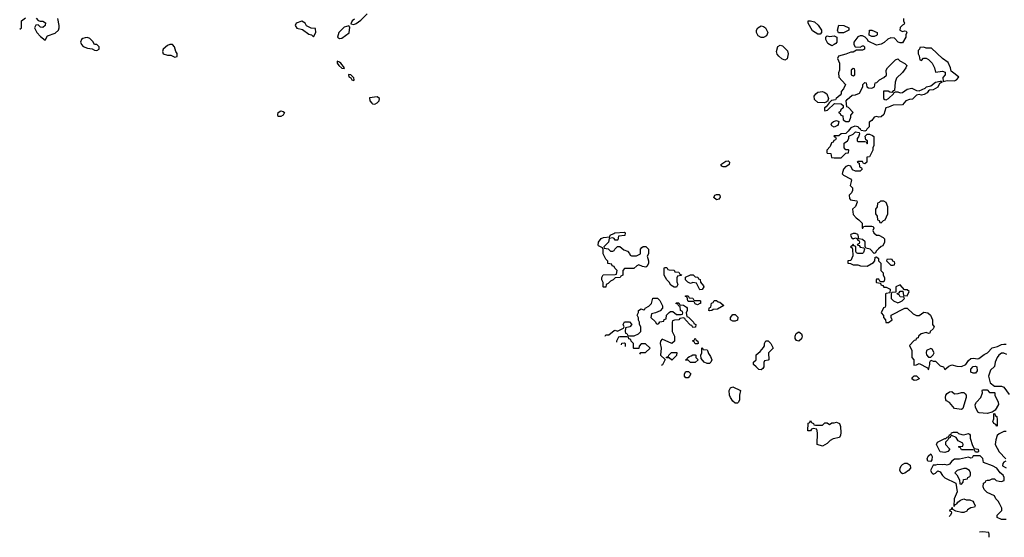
# Model space of a CAD drawing. Header units: inches. Extents: x 2380249 to 2585472, y 382747 to 546448.
# Tile 76 of 256: x 2475114 to 2483474, y 429002 to 433400. Entities that reach past the tile are written whole.
import ezdxf

# ---------------------------------------------------------------- set-up
doc = ezdxf.new("R2010")
doc.units = ezdxf.units.IN
doc.header["$MEASUREMENT"] = 0
for name, color, linetype in [('C4473', 7, 'Continuous'), ('C4482', 7, 'Continuous'), ('C4483', 7, 'Continuous')]:
    doc.layers.add(name, color=color, linetype=linetype)

msp = doc.modelspace()

# ---------------------------------------------------------------- linework, layer by layer
at = {"layer": 'C4473', "color": 4, "elevation": 52}
for points in [[(2475113.9, 433318.1), (2475128, 433330), (2475129, 433390), (2475164.4, 433415.6)], [(2475253.5, 433413.5), (2475270, 433394), (2475286.8, 433386.8), (2475310, 433386.8), (2475332.8, 433372.8), (2475330.7, 433350), (2475310, 433333.2), (2475290, 433337.2), (2475270, 433355.3), (2475250, 433352.7), (2475240.7, 433330), (2475258.8, 433290), (2475290, 433256), (2475330, 433224.7), (2475350, 433262), (2475415.1, 433284.9), (2475442, 433310), (2475448.7, 433330), (2475448.7, 433350), (2475438, 433410)], [(2477956.8, 433403.2), (2477938, 433390), (2477924.7, 433364.7), (2477950, 433358.8), (2477970, 433368), (2478010, 433394.8), (2478065.2, 433450)]]:
    msp.add_lwpolyline(points, dxfattribs=at)
at = {"layer": 'C4473', "color": 4}
for points, elevation in [([(2477510, 433388), (2477462, 433370), (2477452, 433350), (2477466.4, 433326.4), (2477516, 433316), (2477570, 433278), (2477591.6, 433271.6), (2477610, 433254), (2477628, 433290), (2477626, 433326), (2477588.4, 433328.4), (2477548.7, 433348.7), (2477538, 433370)], 52), ([(2477910, 433348), (2477870, 433335.3), (2477824.7, 433290), (2477812, 433250), (2477830, 433241), (2477850, 433244), (2477911.5, 433288.5), (2477916.5, 433336.5)], 52), ([(2475690, 433247), (2475670, 433245.1), (2475650, 433240.9), (2475637.3, 433230), (2475630.6, 433210), (2475637.3, 433190), (2475652.7, 433172.7), (2475690, 433157.3), (2475730, 433152), (2475750, 433141), (2475770, 433138), (2475788, 433150), (2475788, 433170), (2475770, 433188), (2475748.9, 433188.9), (2475735.5, 433215.5), (2475710, 433241.2)], 52), ([(2476390, 433188.7), (2476370, 433179), (2476331.3, 433150), (2476326, 433130), (2476332, 433110), (2476370, 433098.8), (2476397.3, 433097.3), (2476430, 433081), (2476450, 433086), (2476452, 433112), (2476439, 433130), (2476428, 433170), (2476410, 433188)], 52), ([(2477810, 433046), (2477808.5, 433030), (2477824, 433010), (2477850, 432988.2), (2477870, 432986), (2477873.2, 432990), (2477841.2, 433030), (2477830, 433039.3)], 52), ([(2477906.8, 432933.2), (2477910, 432914), (2477926, 432906), (2477934, 432890), (2477950, 432882), (2477954, 432890), (2477950, 432906), (2477926, 432930)], 52), ([(2478150, 432742.9), (2478084.5, 432735.5), (2478088.2, 432710), (2478104, 432690), (2478110, 432684.9), (2478130, 432682), (2478150, 432693.4), (2478166.6, 432710), (2478169.3, 432730)], 52), ([(2477330, 432577.2), (2477310, 432578), (2477305.2, 432590), (2477309.4, 432610), (2477330, 432626), (2477350, 432621), (2477361, 432610), (2477350, 432589.2)], 48)]:
    msp.add_lwpolyline(points, close=True, dxfattribs=dict(at, elevation=elevation))
at = {"layer": 'C4482', "color": 4, "elevation": 48}
for points in [[(2481870, 429954), (2481930, 429954), (2481950, 429974), (2481970, 429974), (2481990, 429962), (2482010, 429974), (2482030, 429974), (2482050, 429982), (2482074, 429970), (2482083.6, 429943.6), (2482086, 429890), (2482084, 429870), (2482074, 429850), (2482022, 429838), (2481995.3, 429824.7), (2481970, 429798), (2481950, 429788.7), (2481930, 429778), (2481886, 429790), (2481888, 429890), (2481882, 429922), (2481850, 429926), (2481838, 429922), (2481830, 429906), (2481807.3, 429907.3), (2481808.4, 429971.6), (2481822, 429978), (2481830, 429994), (2481838, 429978), (2481854, 429970), (2481858, 429958)], [(2483130, 429874), (2483170, 429884.7), (2483179.8, 429879.8), (2483184.7, 429870), (2483185.4, 429845.4), (2483203.6, 429783.6), (2483218, 429758), (2483252, 429750), (2483254, 429730), (2483250, 429726), (2483230, 429726), (2483222, 429742), (2483210, 429746), (2483110, 429746), (2483102, 429762), (2483086, 429770), (2483090, 429774), (2483122, 429778), (2483126, 429790), (2483122, 429802), (2483082, 429822), (2483066, 429850), (2483030, 429866), (2483018, 429862), (2483014, 429850), (2482998, 429842), (2482994, 429830), (2482974, 429810), (2482974, 429790), (2483011.6, 429751.6), (2482994, 429730), (2482970, 429722), (2482930, 429728), (2482898, 429790), (2482906, 429810), (2482970, 429842), (2482978, 429842), (2482990, 429854), (2483002, 429858), (2483010, 429874), (2483022, 429878), (2483026, 429890), (2483043.1, 429896.9), (2483074.8, 429894.8), (2483085.4, 429885.4), (2483114.8, 429874.8)], [(2482850, 429646), (2482826, 429650), (2482818, 429670), (2482828.9, 429691.1), (2482850, 429712), (2482862, 429690), (2482859.6, 429660.4)], [(2482610, 429542), (2482598, 429550), (2482588, 429570), (2482588.7, 429590), (2482598, 429610), (2482610, 429622), (2482630, 429632), (2482650, 429632), (2482676, 429616), (2482678, 429590), (2482662, 429570), (2482630, 429548)], [(2483150, 429588), (2483130, 429588), (2483074, 429570), (2483054, 429550), (2483070, 429534), (2483094, 429490), (2483098, 429458), (2483110, 429454), (2483126, 429470), (2483127.3, 429492.7), (2483162, 429498), (2483166, 429510), (2483182, 429518), (2483186, 429530), (2483186, 429550), (2483178, 429570)]]:
    msp.add_lwpolyline(points, close=True, dxfattribs=at)
for points in [[(2483412.8, 430000), (2483414, 429950), (2483410, 429946), (2483402, 429962), (2483386, 429970), (2483378, 429990), (2483382, 430000)], [(2483490, 429902), (2483470, 429902), (2483430, 429882), (2483414, 429866), (2483402, 429830), (2483398, 429790), (2483430, 429728), (2483486, 429670)], [(2483490, 429154), (2483450, 429154), (2483414, 429170), (2483414, 429190), (2483454, 429230), (2483454, 429250), (2483434, 429290), (2483422, 429310), (2483402, 429330), (2483390, 429354), (2483330, 429382), (2483302, 429410), (2483294, 429430), (2483298, 429462), (2483314, 429470), (2483318, 429482), (2483332.7, 429487.3), (2483350, 429488), (2483370, 429498), (2483390, 429498), (2483405.2, 429485.2), (2483430, 429479), (2483450, 429477.2), (2483474.4, 429485.6), (2483474, 429510), (2483466, 429530), (2483438, 429550), (2483410.8, 429590.8), (2483374, 429610), (2483298, 429638), (2483291.3, 429671.3), (2483270, 429694), (2483210, 429694), (2483202, 429678), (2483190, 429674), (2483170, 429682), (2483093.2, 429666.8), (2483050, 429666.8), (2483029.3, 429650.7), (2483010, 429624.7), (2482990, 429616), (2482970, 429621), (2482950, 429618), (2482910, 429622), (2482890, 429614), (2482870, 429614), (2482848.7, 429570), (2482858, 429550), (2482870, 429538), (2482890, 429546), (2482910, 429566), (2482930, 429558), (2482948.9, 429528.9), (2482970, 429508), (2483062, 429462), (2483075.3, 429390), (2483048.7, 429330), (2483046, 429266), (2483054, 429270), (2483058, 429282), (2483070, 429286), (2483079.6, 429300.4), (2483102, 429318), (2483130, 429328.7), (2483150, 429322), (2483180.4, 429320.4), (2483206, 429310), (2483216.4, 429296.4), (2483226, 429270), (2483222, 429258), (2483190, 429254), (2483163.1, 429236.9), (2483155.3, 429224.7), (2483130, 429212), (2483110, 429212), (2483063.6, 429223.6), (2483038, 429238), (2483034, 429254), (2483030, 429254), (2483022, 429238), (2483006, 429230), (2483022, 429222), (2483026, 429210), (2483018, 429190), (2483007.3, 429180)], [(2483486, 429650), (2483470, 429642), (2483462, 429630), (2483458, 429610), (2483490, 429594)], [(2483290, 429048), (2483264.6, 429045.1)], [(2483346, 429002.4), (2483346, 429030), (2483342, 429042), (2483290, 429048)]]:
    msp.add_lwpolyline(points, dxfattribs=at)
at = {"layer": 'C4483', "color": 4, "elevation": 48}
for points in [[(2482618, 433410), (2482618, 433390), (2482626, 433370), (2482622, 433358), (2482610, 433354), (2482590, 433334), (2482588, 433310), (2482610, 433298), (2482630, 433306), (2482642, 433302), (2482646, 433290), (2482638, 433270), (2482638, 433250), (2482610, 433202), (2482590, 433202), (2482574, 433210), (2482542, 433242), (2482510, 433244.7), (2482484.7, 433235.3), (2482453.6, 433206.4), (2482430, 433192), (2482390, 433182), (2482318, 433218), (2482312.7, 433232.7), (2482292, 433252), (2482270, 433262), (2482250, 433262), (2482230, 433254), (2482195.3, 433210), (2482198, 433190), (2482208.4, 433168.4), (2482250, 433166), (2482270, 433178), (2482278, 433178), (2482286, 433170), (2482286, 433150), (2482270, 433142), (2482220.4, 433139.6), (2482190, 433124.7), (2482170, 433124.7), (2482130, 433106), (2482066, 433090), (2482058, 433070), (2482075.3, 433030), (2482075.3, 432970), (2482067.3, 432947.3), (2482068, 432910), (2482126, 432850), (2482108.9, 432811.1), (2482088.7, 432790), (2482088, 432770), (2482080.4, 432759.6), (2482046, 432730), (2482042, 432718), (2482008, 432712), (2481986, 432694), (2481960.4, 432659.6), (2481948, 432650), (2481948, 432630), (2481950, 432626), (2481974, 432630), (2482032.7, 432687.3), (2482090, 432686), (2482106, 432670), (2482106, 432650), (2482087.3, 432632.7), (2482082, 432618), (2482070, 432614), (2482068.4, 432608.4), (2482082, 432602), (2482087.3, 432587.3), (2482102, 432582), (2482106, 432550), (2482130, 432535.3), (2482150, 432535.3), (2482158.8, 432541.2), (2482171.6, 432571.6), (2482171.6, 432588.4), (2482192, 432610), (2482150, 432654), (2482138, 432658), (2482132, 432710), (2482139.6, 432720.4), (2482182, 432758), (2482210, 432762), (2482244.7, 432775.3), (2482274, 432830), (2482274, 432850), (2482290, 432866), (2482302, 432862), (2482306, 432830), (2482320.4, 432820.4), (2482350, 432818), (2482371.1, 432828.9), (2482378, 432862), (2482392.7, 432867.3), (2482414, 432890), (2482451.6, 432908.4), (2482472.7, 432927.3), (2482472, 432970), (2482482, 432990), (2482550, 433058), (2482570, 433066), (2482586, 433050), (2482628.4, 433028.4), (2482646, 433010), (2482638, 432990), (2482610, 432952), (2482558, 432902), (2482548, 432870), (2482542, 432798), (2482530, 432794), (2482518, 432782), (2482503.6, 432783.6), (2482487.3, 432792.7), (2482448.4, 432791.6), (2482448, 432730), (2482460.4, 432720.4), (2482470, 432718), (2482492, 432730), (2482534, 432770), (2482538, 432782), (2482550, 432786), (2482570, 432786), (2482590, 432778), (2482610, 432782), (2482650, 432809), (2482690, 432819), (2482730, 432799), (2482750, 432794), (2482801, 432819), (2482814, 432830), (2482850, 432838), (2482890, 432868.7), (2482930, 432878), (2482938, 432878), (2482946, 432870), (2482923.1, 432856.9), (2482910, 432826.8), (2482870, 432804.7), (2482840.4, 432799.6), (2482830, 432794), (2482820.4, 432779.6), (2482794.6, 432765.4), (2482770, 432758), (2482750, 432764.7), (2482730, 432758), (2482695.1, 432724.9), (2482670, 432723), (2482639, 432710), (2482610, 432676), (2482530, 432674), (2482490, 432656), (2482468.7, 432651.3), (2482450, 432594), (2482430, 432574), (2482408, 432572), (2482390, 432576), (2482370, 432570.8), (2482350, 432542), (2482326, 432530), (2482328, 432490), (2482306, 432470), (2482302, 432458), (2482290, 432454), (2482258, 432458), (2482254, 432470), (2482238, 432478), (2482234, 432490), (2482204.7, 432495.3), (2482170, 432482), (2482148.4, 432451.6), (2482127.3, 432432.7), (2482090, 432431.3), (2482070, 432414), (2482030, 432414), (2482026, 432410), (2482042, 432402), (2482046, 432390), (2482042, 432378), (2482027.3, 432372.7), (2482022, 432358), (2482007.3, 432352.7), (2481996.4, 432323.6), (2481966, 432290), (2481966, 432270), (2481970, 432266), (2482002, 432262), (2482006, 432230), (2482030, 432226), (2482090, 432226), (2482130, 432266), (2482152.7, 432267.3), (2482154, 432290), (2482150, 432294), (2482130, 432294), (2482114, 432310), (2482114, 432350), (2482142, 432370), (2482154, 432390), (2482154, 432410), (2482191.6, 432428.4), (2482210, 432446), (2482242, 432442), (2482246, 432430), (2482236.4, 432403.6), (2482226, 432390), (2482226, 432370), (2482230, 432366), (2482290, 432366), (2482302, 432362), (2482310, 432346), (2482314, 432350), (2482314, 432370), (2482298, 432378), (2482294, 432410), (2482310, 432426), (2482330, 432426), (2482356.4, 432416.4), (2482367.3, 432407.3), (2482366, 432330), (2482358, 432310), (2482358, 432290), (2482330, 432234), (2482307.3, 432232.7), (2482306, 432190), (2482290, 432174), (2482278, 432178), (2482270, 432194), (2482230, 432194), (2482226, 432190), (2482242, 432182), (2482246, 432150), (2482262, 432142), (2482266, 432130), (2482250, 432114), (2482210, 432114), (2482185.4, 432125.4), (2482170, 432154), (2482150, 432162), (2482128.9, 432151.1), (2482109.1, 432130.9), (2482098, 432090), (2482110, 432078), (2482168.4, 432048.4), (2482176.4, 432036.4), (2482166, 431990), (2482186, 431970), (2482186, 431950), (2482178, 431930), (2482158, 431910), (2482160.4, 431880.4), (2482168.4, 431868.4), (2482222, 431862), (2482226, 431850), (2482210, 431814), (2482186, 431790), (2482190, 431746), (2482216.4, 431716.4), (2482240.4, 431700.4), (2482266, 431670), (2482267.3, 431627.3), (2482274, 431630), (2482278, 431642), (2482290, 431646), (2482350, 431646), (2482362, 431642), (2482366, 431630), (2482358, 431610), (2482366, 431590), (2482388.7, 431568.7), (2482410, 431568), (2482446, 431550), (2482458, 431538), (2482458, 431510), (2482442, 431478), (2482430, 431474), (2482407.3, 431452.7), (2482387.3, 431432.7), (2482382, 431418), (2482370, 431414), (2482334, 431450), (2482298, 431458), (2482292.7, 431472.7), (2482291.6, 431511.6), (2482271.6, 431531.6), (2482238, 431538), (2482234, 431570), (2482230, 431574), (2482210, 431582), (2482190, 431582), (2482170, 431574), (2482168, 431570), (2482178, 431550), (2482190, 431538), (2482210, 431546), (2482222, 431542), (2482230, 431526), (2482242, 431522), (2482246, 431510), (2482242, 431498), (2482230, 431494), (2482226, 431486), (2482242, 431482), (2482250, 431466), (2482282, 431462), (2482286, 431450), (2482278, 431422), (2482270, 431414), (2482230, 431414), (2482218, 431418), (2482214, 431430), (2482214, 431474), (2482198, 431478), (2482190, 431494), (2482182, 431478), (2482168.7, 431470), (2482182, 431462), (2482186, 431450), (2482187.3, 431392.7), (2482170, 431354), (2482146, 431350), (2482146, 431330), (2482167.3, 431327.3), (2482190, 431318), (2482230, 431318), (2482252.7, 431307.3), (2482310, 431306), (2482363.6, 431336.4), (2482374, 431350), (2482378, 431382), (2482390, 431386), (2482406, 431370), (2482406, 431350), (2482426, 431330), (2482426, 431270), (2482446, 431250), (2482446, 431230), (2482458, 431210), (2482458, 431190), (2482450, 431174), (2482430, 431174), (2482418, 431178), (2482410, 431194), (2482390, 431194), (2482386, 431190), (2482386, 431170), (2482390, 431166), (2482422, 431162), (2482427.3, 431147.3), (2482442, 431142), (2482450, 431126), (2482470, 431126), (2482506, 431110), (2482502, 431078), (2482470, 431074), (2482466, 431070), (2482466, 430970), (2482462, 430958), (2482447.3, 430952.7), (2482428, 430910), (2482447.3, 430887.3), (2482448.4, 430868.4), (2482466, 430850), (2482468.4, 430828.4), (2482491.6, 430828.4), (2482522, 430850), (2482514, 430870), (2482514, 430890), (2482630, 430948), (2482650, 430948), (2482700.2, 430900.2), (2482730, 430888), (2482750, 430888), (2482790, 430915.3), (2482826, 430910), (2482848, 430890), (2482866, 430850), (2482866, 430810), (2482878, 430790), (2482870, 430774), (2482846, 430750), (2482842, 430738), (2482830, 430734), (2482810, 430742), (2482769.1, 430730.9), (2482746, 430710), (2482742, 430698), (2482727.3, 430692.7), (2482722, 430678), (2482710, 430674), (2482668.4, 430631.6), (2482688, 430590), (2482688, 430530), (2482706, 430510), (2482706, 430466), (2482730, 430468), (2482750, 430478), (2482822, 430442), (2482830, 430426), (2482842, 430470), (2482842, 430490), (2482850, 430506), (2482870, 430498), (2482890, 430498), (2482930, 430458), (2482958, 430450), (2482968, 430428), (2483002.5, 430457.5), (2483030, 430466.6), (2483070, 430456.2), (2483110, 430454), (2483148.6, 430471.4), (2483170, 430505.2), (2483190, 430522.7), (2483210, 430525.2), (2483250, 430517.2), (2483258.5, 430521.5), (2483304.1, 430555.9), (2483330.5, 430569.5), (2483370, 430612.3), (2483417.3, 430622.7), (2483450, 430639.5), (2483470, 430644.5), (2483490, 430642.7)], [(2480085.3, 430711.8), (2480090, 430722), (2480116.4, 430723.6), (2480160.4, 430759.6), (2480170, 430762), (2480190, 430754), (2480242, 430778), (2480246, 430790), (2480238, 430810), (2480250, 430832), (2480291.6, 430831.6), (2480312, 430810), (2480294, 430790), (2480258, 430782), (2480254, 430750), (2480258, 430738), (2480270, 430734), (2480278, 430718), (2480292.7, 430712.7), (2480332.7, 430712.7), (2480368, 430730), (2480388, 430750), (2480388, 430790), (2480378, 430810), (2480378, 430830), (2480368.4, 430848.4), (2480367.3, 430867.3), (2480358, 430890), (2480367.3, 430912.7), (2480368, 430930), (2480390, 430942), (2480410, 430934), (2480422, 430938), (2480426, 430950), (2480454.6, 430965.4), (2480478, 430990), (2480490, 431034), (2480530, 431034), (2480550, 431014), (2480572, 430970), (2480571.6, 430948.4), (2480552.7, 430927.3), (2480511.6, 430908.4), (2480478, 430902), (2480474, 430870), (2480512.7, 430832.7), (2480518, 430818), (2480530, 430814)], [(2480530, 430814), (2480542, 430818), (2480550, 430834), (2480582, 430838), (2480587.3, 430852.7), (2480602, 430858), (2480606, 430890), (2480627.3, 430912.7), (2480640.4, 430919.6), (2480659.6, 430919.6), (2480690, 430894), (2480730, 430894), (2480742, 430898), (2480746, 430910), (2480742, 430922), (2480726, 430930), (2480722, 430962), (2480710, 430966), (2480702, 430982), (2480686, 430990), (2480690, 430994), (2480710, 430994), (2480718, 430978), (2480750, 430974), (2480776.9, 430956.9), (2480782, 430950), (2480782, 430930), (2480774, 430910), (2480778, 430878), (2480792.7, 430872.7), (2480834, 430830), (2480838, 430818), (2480854, 430810), (2480852.7, 430787.3), (2480830, 430786), (2480822, 430802), (2480810, 430806), (2480766, 430850), (2480762, 430862), (2480750, 430866), (2480718, 430862), (2480711.1, 430848.9), (2480672.7, 430847.3), (2480658, 430842), (2480654, 430830), (2480654, 430750), (2480674, 430710), (2480672.7, 430667.3), (2480650, 430648), (2480570, 430686), (2480554, 430670), (2480552, 430650), (2480562, 430610), (2480554, 430550), (2480594, 430514), (2480571.6, 430468.4), (2480564.3, 430460.7)], [(2480380.8, 430556.9), (2480387.3, 430572.7), (2480427.3, 430572.7), (2480466, 430610), (2480427.3, 430647.3), (2480390, 430646), (2480372.7, 430627.3), (2480370, 430606), (2480330, 430606), (2480326, 430610), (2480326, 430650), (2480307.3, 430667.3), (2480302, 430682), (2480287.3, 430687.3), (2480282, 430702), (2480270, 430706), (2480210, 430706), (2480198, 430702), (2480182, 430670), (2480182, 430661.1)], [(2480225.2, 430638.5), (2480227.3, 430652.7), (2480250, 430654), (2480254, 430650), (2480254, 430623.4)], [(2483496.8, 430556.8), (2483470, 430566.8), (2483450, 430566), (2483429, 430550), (2483414, 430530), (2483395.3, 430490), (2483390, 430454), (2483358, 430422), (2483339, 430370), (2483355.3, 430315.3), (2483390, 430286), (2483450, 430286), (2483470, 430278), (2483515.3, 430215.3)], [(2483382, 430000), (2483386, 430010), (2483386, 430054), (2483394, 430050), (2483398, 430038), (2483412, 430030), (2483412.8, 430000)]]:
    msp.add_lwpolyline(points, dxfattribs=at)
for points in [[(2481430, 433249.2), (2481410, 433249.3), (2481383.3, 433263.3), (2481369.2, 433290), (2481369.3, 433310), (2481381.2, 433330), (2481410, 433347.3), (2481430, 433342.8), (2481446, 433330), (2481466, 433290), (2481456.3, 433263.7)], [(2481890, 433278), (2481845.6, 433305.6), (2481808.7, 433370), (2481808.7, 433391.3), (2481830, 433391.3), (2481862, 433382), (2481894.4, 433354.4), (2481922, 433310), (2481922, 433290), (2481910, 433278)], [(2482067.3, 433287.3), (2482058, 433310), (2482070, 433352), (2482111.6, 433351.6), (2482154, 433330), (2482154, 433310), (2482110, 433288.7)], [(2482010, 433178), (2481976.4, 433196.4), (2481958, 433230), (2481958, 433250), (2481963.1, 433256.9), (2481970, 433262), (2481990, 433258), (2482030, 433262), (2482052, 433252), (2482052, 433210), (2482043.6, 433196.4), (2482030, 433188)], [(2482350, 433258), (2482327.3, 433267.3), (2482328.7, 433311.3), (2482350, 433312), (2482394, 433290), (2482394, 433270), (2482390, 433266), (2482370, 433258)], [(2481610, 433055.3), (2481586.3, 433066.3), (2481559, 433090), (2481546.8, 433106.8), (2481539, 433130), (2481550, 433172), (2481570, 433182), (2481590, 433178), (2481633.7, 433133.7), (2481638, 433110), (2481630, 433068)], [(2482790, 433166), (2482758, 433162), (2482754, 433150), (2482742, 433138), (2482742, 433110), (2482751.6, 433091.6), (2482758, 433058), (2482770, 433054), (2482788.4, 433071.6), (2482810, 433072), (2482830, 433062), (2482862, 433030), (2482882, 432990), (2482890, 432954), (2482950, 432962), (2482972.7, 432952.7), (2482972, 432930), (2482951.6, 432908.4), (2482954, 432874), (2482990, 432882), (2483050, 432881), (2483068, 432890), (2483088, 432910), (2483058, 432938), (2483022, 432962), (2483018, 432990), (2482996.5, 433036.5), (2482949.3, 433069.3), (2482856.4, 433156.4), (2482810, 433158)], [(2482190, 432986), (2482174, 432970), (2482174, 432930), (2482190, 432922), (2482206, 432930), (2482206, 432970), (2482202, 432982)], [(2481946.4, 432693.6), (2481890, 432696), (2481862.9, 432722.9), (2481859.3, 432750), (2481872.7, 432770), (2481890, 432783), (2481930, 432790.8), (2481945.2, 432785.2), (2481966, 432770), (2481982, 432730), (2481974, 432706), (2481970, 432706), (2481962, 432698)], [(2482030, 432488), (2482010, 432498), (2482004, 432510), (2482010, 432522), (2482024.7, 432535.3), (2482050, 432542), (2482070, 432534), (2482064.7, 432510), (2482058, 432502)], [(2481110, 432149.2), (2481086, 432150), (2481076.4, 432156.4), (2481068.7, 432170), (2481110, 432198), (2481130, 432202), (2481142, 432190), (2481138, 432170)], [(2481030, 431869.2), (2481008.7, 431890), (2481015.3, 431910), (2481030, 431915.5), (2481053.8, 431913.8), (2481058.8, 431910), (2481061, 431890), (2481057.3, 431882.7), (2481050, 431875.3)], [(2482450, 431858), (2482422, 431858), (2482412.7, 431847.3), (2482398, 431842), (2482394, 431810), (2482382, 431790), (2482382, 431750), (2482394, 431730), (2482398, 431698), (2482412.7, 431692.7), (2482418, 431678), (2482430, 431674), (2482447.3, 431692.7), (2482462, 431698), (2482486, 431750), (2482486, 431810), (2482470, 431846)], [(2480170, 431526), (2480162, 431542), (2480150, 431546), (2480118, 431542), (2480114, 431510), (2480074, 431470), (2480078, 431458), (2480110, 431452), (2480130, 431434), (2480150, 431434), (2480162, 431438), (2480166, 431450), (2480190, 431474), (2480210, 431474), (2480243.6, 431443.6), (2480274, 431434), (2480292.7, 431412.7), (2480298, 431398), (2480310, 431394), (2480350, 431394), (2480386, 431410), (2480386, 431450), (2480396.4, 431463.6), (2480408, 431472), (2480430, 431472), (2480452, 431450), (2480452, 431410), (2480442, 431390), (2480452, 431350), (2480452, 431328), (2480438, 431302), (2480430, 431298), (2480403.1, 431303.1), (2480370, 431318), (2480354, 431310), (2480330, 431286), (2480250, 431286), (2480234, 431270), (2480234, 431230), (2480230, 431226), (2480218, 431222), (2480211.6, 431208.4), (2480170, 431206), (2480154, 431190), (2480130, 431178), (2480110, 431158), (2480094, 431150), (2480090, 431126), (2480070, 431126), (2480068, 431130), (2480067.3, 431167.3), (2480058, 431190), (2480058, 431210), (2480067.3, 431232.7), (2480170, 431234), (2480182, 431238), (2480186, 431270), (2480166, 431290), (2480162, 431302), (2480146, 431310), (2480142, 431322), (2480108.4, 431328.4), (2480107.3, 431347.3), (2480090, 431366), (2480068, 431410), (2480067.3, 431447.3), (2480062, 431462), (2480030, 431478), (2480025.2, 431485.2), (2480029, 431510), (2480050, 431541), (2480070.7, 431550.7), (2480126, 431554), (2480128, 431570), (2480158, 431582), (2480166, 431590), (2480250, 431594), (2480254, 431590), (2480252.7, 431567.3), (2480198, 431562), (2480194, 431530), (2480190, 431526)], [(2482510, 431366), (2482478, 431362), (2482474, 431350), (2482510, 431314), (2482530, 431314), (2482542, 431318), (2482546, 431330), (2482542, 431342), (2482527.3, 431347.3), (2482522, 431362)], [(2480670, 431126), (2480643.1, 431143.1), (2480628, 431170), (2480608, 431190), (2480586, 431230), (2480586, 431290), (2480590, 431294), (2480610, 431294), (2480618, 431278), (2480630, 431274), (2480671.6, 431271.6), (2480678, 431258), (2480710, 431254), (2480718, 431238), (2480732.7, 431232.7), (2480730, 431226), (2480698, 431222), (2480692.7, 431207.3), (2480692.7, 431172.7), (2480702, 431150), (2480690, 431126)], [(2480890, 431106), (2480862, 431162), (2480830, 431166), (2480810, 431158), (2480786, 431170), (2480768.4, 431188.4), (2480767.3, 431212.7), (2480810, 431232), (2480831.6, 431231.6), (2480850, 431214), (2480872.7, 431212.7), (2480878, 431198), (2480891.6, 431191.6), (2480894, 431170), (2480919.6, 431139.6), (2480922, 431130), (2480910, 431108)], [(2482590, 431146), (2482554, 431130), (2482554, 431086), (2482518, 431082), (2482514, 431070), (2482514, 431030), (2482534, 431010), (2482570, 430994), (2482590, 431002), (2482606, 431010), (2482626, 431030), (2482622, 431042), (2482590, 431046), (2482582, 431062), (2482567.3, 431067.3), (2482566, 431074), (2482582, 431078), (2482590, 431094), (2482614, 431094), (2482618, 431058), (2482650, 431054), (2482666, 431090), (2482650, 431106), (2482626, 431106)], [(2480850, 431014), (2480890, 431014), (2480894, 431010), (2480894, 430990), (2480890, 430988), (2480870, 430978), (2480850, 430986), (2480842, 431002), (2480830, 431006), (2480790, 431006), (2480786, 431010), (2480782, 431042), (2480767.3, 431047.3), (2480767.3, 431052.7), (2480790, 431054), (2480798, 431038), (2480830, 431034), (2480838, 431018)], [(2480970, 430926), (2480966, 430930), (2480967.3, 430947.3), (2480970, 430954), (2480982, 430958), (2480987.3, 430992.7), (2481002, 430998), (2481010, 431014), (2481030, 431014), (2481043.6, 431003.6), (2481059.6, 430999.6), (2481091.6, 430971.6), (2481039.6, 430940.4), (2481002, 430938), (2480990, 430928)], [(2481170, 430838), (2481148, 430850), (2481148, 430870), (2481170, 430894), (2481190, 430894), (2481211.6, 430871.6), (2481210, 430848), (2481190, 430838)], [(2481730, 430669.3), (2481710, 430674), (2481697.2, 430690), (2481698, 430710), (2481706, 430734), (2481730, 430747.3), (2481752.3, 430732.3), (2481758, 430710), (2481752.7, 430687.3)], [(2480850, 430646), (2480842, 430662), (2480828.4, 430668.4), (2480830, 430674), (2480842, 430678), (2480850, 430694), (2480858, 430678), (2480872, 430670), (2480874, 430650), (2480870, 430646)], [(2481410, 430426), (2481390, 430428), (2481366, 430450), (2481346, 430470), (2481346, 430490), (2481366, 430510), (2481367.3, 430552.7), (2481400.4, 430579.6), (2481430, 430614), (2481438, 430630), (2481438, 430650), (2481448.9, 430671.1), (2481470, 430672), (2481492, 430650), (2481512, 430610), (2481472, 430570), (2481474, 430510), (2481470, 430506), (2481438, 430502), (2481432.7, 430487.3), (2481432, 430450), (2481423.6, 430436.4)], [(2480650, 430508), (2480630, 430526), (2480606, 430526), (2480607.3, 430532.7), (2480622, 430538), (2480626, 430550), (2480648.4, 430571.6), (2480692.7, 430572.7), (2480690, 430546)], [(2480950, 430478), (2480926, 430490), (2480900.4, 430520.4), (2480898, 430550), (2480906, 430570), (2480906, 430610), (2480910, 430614), (2480918, 430598), (2480950, 430594), (2480954, 430590), (2480963.6, 430563.6), (2480979.6, 430539.6), (2480991.3, 430510), (2480982, 430490), (2480970, 430478)], [(2482850, 430606), (2482814, 430590), (2482812, 430570), (2482812.7, 430552.7), (2482830, 430534), (2482850, 430534), (2482870, 430554), (2482878, 430570), (2482862, 430602)], [(2480808.4, 430488.4), (2480790, 430506), (2480770, 430506), (2480766, 430510), (2480782, 430518), (2480786, 430530), (2480800.4, 430539.6), (2480816.4, 430543.6), (2480830, 430554), (2480850, 430554), (2480854, 430550), (2480854, 430530), (2480874, 430510), (2480850, 430488.7)], [(2480770, 430358), (2480758, 430370), (2480758, 430390), (2480770, 430412), (2480794, 430410), (2480812, 430390), (2480802, 430370), (2480790, 430358)], [(2483210, 430398), (2483190, 430406), (2483189.4, 430430.6), (2483210, 430454.8), (2483230, 430456), (2483242, 430450), (2483243.6, 430416.4), (2483230, 430398)], [(2482710, 430335.3), (2482689, 430350), (2482696.4, 430363.6), (2482710, 430374), (2482730, 430374), (2482752, 430352), (2482750, 430348.7), (2482730, 430338)], [(2481190, 430142), (2481170, 430158), (2481149.1, 430189.1), (2481142, 430210), (2481138, 430250), (2481148.9, 430271.1), (2481170, 430282), (2481234, 430250), (2481224.7, 430210), (2481224.7, 430170), (2481218, 430150), (2481210, 430142)], [(2483050, 430222), (2483083.6, 430223.6), (2483110, 430231.3), (2483130, 430231.3), (2483142, 430222), (2483151.3, 430210), (2483151.1, 430188.9), (2483122, 430098), (2483110, 430089), (2483050, 430098), (2483008.4, 430148.4), (2482983.1, 430163.1), (2482978, 430170), (2482975.3, 430190), (2482979, 430210), (2482990, 430224.7), (2483010, 430238), (2483030, 430242)], [(2483350, 430234), (2483390, 430234), (2483394, 430230), (2483394, 430210), (2483422, 430150), (2483424.7, 430130), (2483396.9, 430083.1), (2483370, 430066), (2483330, 430055.3), (2483260.4, 430060.4), (2483250, 430066), (2483228.4, 430108.4), (2483228, 430130), (2483238, 430150), (2483275.3, 430190), (2483288, 430230), (2483286, 430250), (2483290, 430254), (2483330, 430254)]]:
    msp.add_lwpolyline(points, close=True, dxfattribs=at)

doc.saveas('drawing.dxf')
